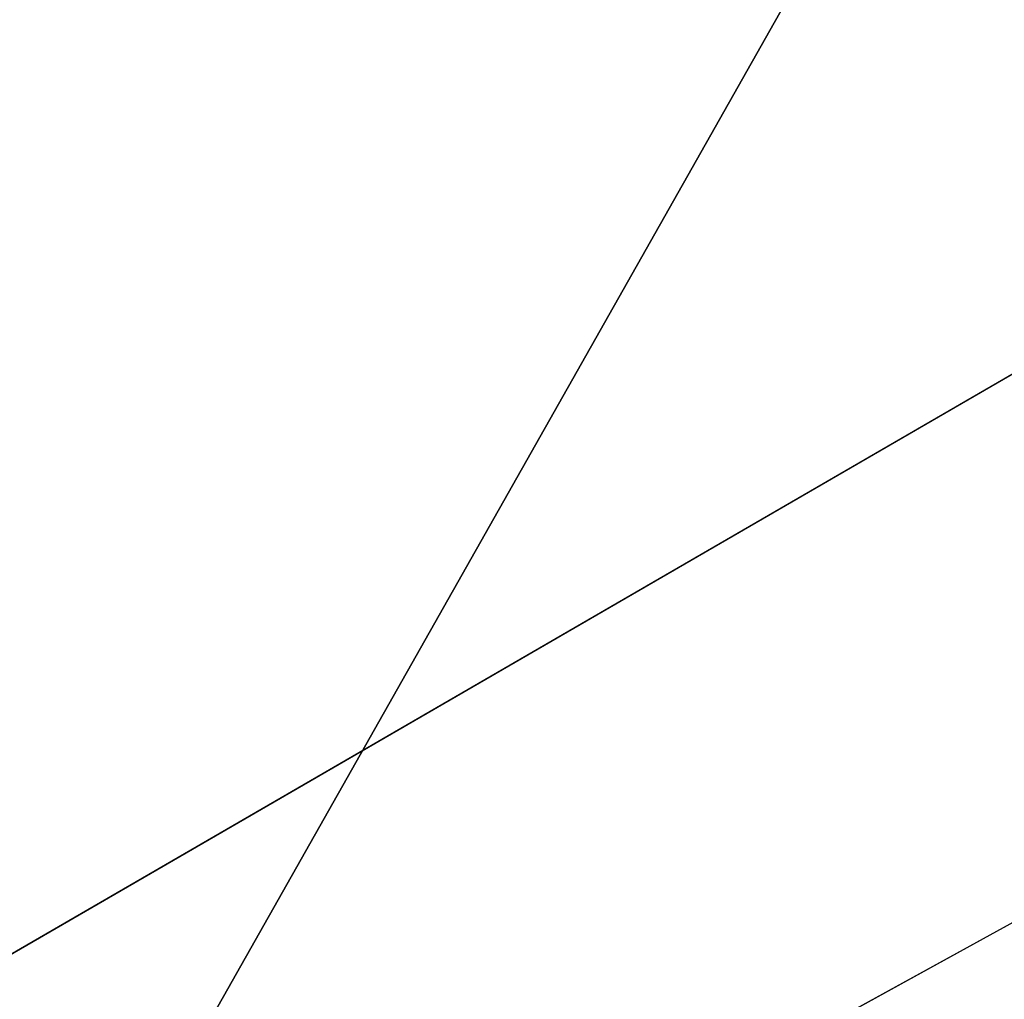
# Model space of a CAD drawing. Extents: x -250 to 250, y -430 to 356.
# Tile 105 of 256: x -4.792 to -4.507, y -240.29 to -240.007. Entities that reach past the tile are written whole.
import ezdxf

# ---------------------------------------------------------------- set-up
doc = ezdxf.new("R2010")
doc.units = 0
doc.header["$LTSCALE"] = 26.699852
for name, color, linetype in [('101', 7, 'CONTINUOUS'), ('7', 7, 'CONTINUOUS'), ('80', 7, 'CONTINUOUS'), ('81', 7, 'CONTINUOUS'), ('83', 7, 'CONTINUOUS'), ('956', 7, 'CONTINUOUS'), ('965', 7, 'CONTINUOUS')]:
    doc.layers.add(name, color=color, linetype=linetype)

msp = doc.modelspace()

# ---------------------------------------------------------------- linework, layer by layer
at = {"layer": '101', "color": 7, "linetype": 'CONTINUOUS'}
for points in [[(0, -237.5, -16.65), (-9.82914, -243.19363, -16.65), (0, -237.79289, -15.94289), (0, -237.5, -16.65)], [(-9.82914, -243.19363, -16.65), (0, -238.5, -15.65), (0, -237.79289, -15.94289), (-9.82914, -243.19363, -16.65)], [(-9.02198, -243.78393, -15.65), (0, -238.5, -15.65), (-9.82914, -243.19363, -16.65), (-9.02198, -243.78393, -15.65)]]:
    msp.add_3dface(points, dxfattribs=at)
at = {"layer": '7', "color": 7, "linetype": 'CONTINUOUS'}
for points in [[(210, -231), (-210, -231), (-210, -242, 11), (210, -231)], [(210, -242, 11), (210, -231), (-210, -242, 11), (210, -242, 11)], [(210, -242, -11), (-210, -242, -11), (-210, -231), (210, -242, -11)], [(210, -231), (210, -242, -11), (-210, -231), (210, -231)]]:
    msp.add_3dface(points, dxfattribs=at)
at = {"layer": '80', "color": 7, "linetype": 'CONTINUOUS'}
for points in [[(-14.36393, -257.50872, -68.65), (0, -237.6, -68.65), (0, -239.14168, -68.65), (-14.36393, -257.50872, -68.65)], [(-14.36393, -257.50872, -68.65), (0, -239.14168, -68.65), (-12.85708, -258.80258, -68.65), (-14.36393, -257.50872, -68.65)]]:
    msp.add_3dface(points, dxfattribs=at)
at = {"layer": '81', "color": 7, "linetype": 'CONTINUOUS'}
msp.add_3dface([(0, -238.5, -15.65), (-9.02198, -243.78393, -15.65), (0, -241.4, -15.65), (0, -238.5, -15.65)], dxfattribs=at)
at = {"layer": '83', "color": 7, "linetype": 'CONTINUOUS'}
for points in [[(0, -237.5, -56.75), (-14.46484, -257.50375, -68.55), (-3.51969, -238.14302, -55.37323), (0, -237.5, -56.75)], [(0, -237.5, -56.75), (0, -237.5, -68.55), (-14.46484, -257.50375, -68.55), (0, -237.5, -56.75)], [(0, -237.5, -16.65), (-4.08968, -238.37289, -27.05004), (-9.82914, -243.19363, -16.65), (0, -237.5, -16.65)], [(-3.51969, -238.14302, -55.37323), (-14.46484, -257.50375, -68.55), (-5.14908, -238.90126, -51.65), (-3.51969, -238.14302, -55.37323)], [(-4.08968, -238.37289, -27.05004), (-5.14908, -238.90126, -30.15), (-9.82914, -243.19363, -16.65), (-4.08968, -238.37289, -27.05004)]]:
    msp.add_3dface(points, dxfattribs=at)
at = {"layer": '956', "color": 7, "linetype": 'CONTINUOUS'}
for points in [[(0, -237.5, -68.55), (-14.36393, -257.50872, -68.65), (-14.46484, -257.50375, -68.55), (0, -237.5, -68.55)], [(-14.36393, -257.50872, -68.65), (0, -237.5, -68.55), (0, -237.52929, -68.62071), (-14.36393, -257.50872, -68.65)], [(0, -237.6, -68.65), (-14.36393, -257.50872, -68.65), (0, -237.52929, -68.62071), (0, -237.6, -68.65)]]:
    msp.add_3dface(points, dxfattribs=at)
at = {"layer": '965', "color": 7, "linetype": 'CONTINUOUS'}
for points in [[(-12.85708, -258.80258, -68.65), (0, -239.14168, -68.65), (-6.81241, -245.77302, -68.55), (-12.85708, -258.80258, -68.65)], [(0, -239.14168, -68.65), (0, -240.36642, -68.62499), (-6.81241, -245.77302, -68.55), (0, -239.14168, -68.65)]]:
    msp.add_3dface(points, dxfattribs=at)

doc.saveas('drawing.dxf')
